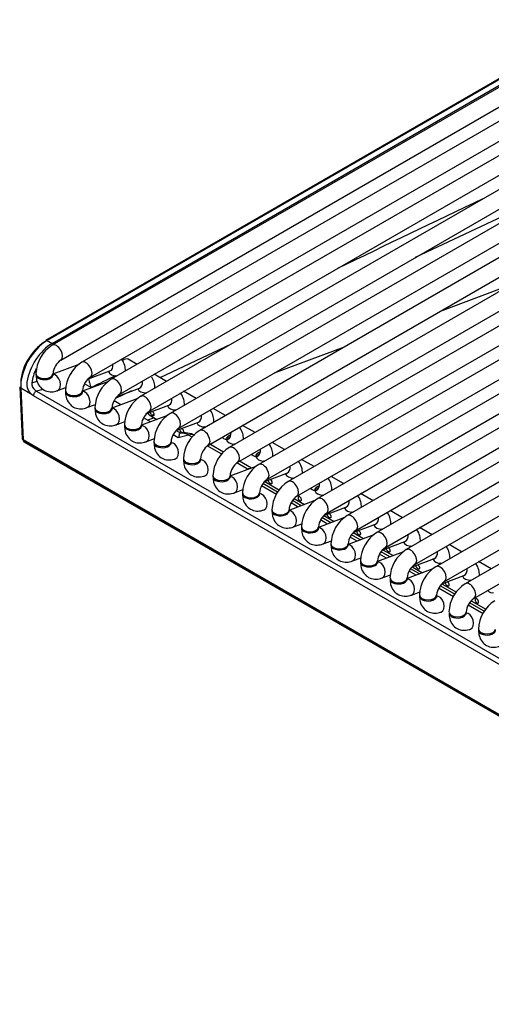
# Model space of a CAD drawing. Header units: millimetres. Extents: x 0 to 287, y 0 to 200.
# Tile 19 of 33: x 194 to 201, y 93 to 107. Entities that reach past the tile are written whole.
import ezdxf

# ---------------------------------------------------------------- set-up
doc = ezdxf.new("R2010")
doc.units = ezdxf.units.MM
doc.layers.add('134.132_BW4_CTM-', color=7, linetype='Continuous')
doc.layers.add('Standard', color=7, linetype='Continuous')

# ---------------------------------------------------------------- blocks, each defined once
blk = doc.blocks.new('SE')
at = {"layer": '134.132_BW4_CTM-', "color": 7, "linetype": 'Continuous'}
for p, q in [((204.418, 107.101), (195.297, 101.835)), ((195.422, 101.619), (204.543, 106.885)), ((204.85, 106.852), (195.729, 101.586)), ((201.751, 106.559), (194.433, 102.334)), ((195.854, 101.369), (204.975, 106.635)), ((205.283, 106.603), (196.161, 101.336)), ((201.302, 106.428), (194.334, 102.405)), ((201.327, 106.426), (194.359, 102.403)), ((194.431, 102.361), (201.399, 106.384)), ((194.558, 102.117), (201.876, 106.343)), ((202.183, 106.31), (194.865, 102.084)), ((196.286, 101.12), (205.408, 106.386)), ((205.715, 106.353), (196.593, 101.087)), ((196.718, 100.87), (205.84, 106.137)), ((194.99, 101.868), (202.308, 106.093)), ((206.147, 106.104), (197.025, 100.837)), ((197.15, 100.621), (206.272, 105.887)), ((206.579, 105.854), (197.457, 100.588)), ((197.582, 100.371), (206.704, 105.638)), ((207.011, 105.605), (197.889, 100.338)), ((198.014, 100.122), (207.136, 105.388)), ((207.443, 105.355), (198.321, 100.089)), ((198.446, 99.872), (207.568, 105.139)), ((207.875, 105.106), (198.753, 99.84)), ((198.878, 99.623), (208, 104.889)), ((208.307, 104.856), (199.185, 99.59)), ((199.31, 99.374), (208.432, 104.64)), ((208.739, 104.607), (199.617, 99.341)), ((201.423, 104.405), (199.746, 103.617)), ((199.742, 99.124), (208.864, 104.391)), ((209.171, 104.358), (200.049, 99.091)), ((200.174, 98.875), (209.296, 104.141)), ((209.603, 104.108), (200.481, 98.842)), ((200.606, 98.625), (209.728, 103.892)), ((201.138, 103.212), (200.113, 102.83)), ((194.359, 102.403), (194.431, 102.361)), ((197.053, 102.35), (196.009, 101.859)), ((198.705, 102.306), (197.68, 101.924)), ((195.674, 102.053), (195.544, 102.128)), ((194.822, 102.054), (194.443, 101.912)), ((194.95, 101.835), (195.277, 101.957)), ((194.132, 101.785), (194.211, 101.806)), ((195.254, 101.804), (194.875, 101.662)), ((196.106, 101.803), (195.924, 101.908)), ((193.956, 101.726), (193.991, 100.965)), ((194.138, 101.609), (193.97, 101.706)), ((193.97, 101.706), (194.006, 100.947)), ((194.3, 101.688), (194.202, 101.662)), ((194.202, 101.662), (206.287, 94.686)), ((194.508, 101.669), (194.633, 101.716)), ((195.006, 101.711), (194.905, 101.77)), ((195.595, 101.665), (195.357, 101.553)), ((195.382, 101.585), (195.709, 101.707)), ((196.538, 101.554), (196.356, 101.659)), ((206.242, 94.618), (194.158, 101.595)), ((195.686, 101.555), (195.307, 101.413)), ((195.438, 101.462), (195.337, 101.52)), ((194.94, 101.42), (195.065, 101.467)), ((195.814, 101.336), (196.141, 101.458)), ((196.119, 101.449), (196.118, 101.449)), ((196.237, 101.38), (196.227, 101.387)), ((196.234, 101.386), (196.23, 101.385)), ((196.97, 101.304), (196.788, 101.41)), ((196.118, 101.305), (195.739, 101.163)), ((195.87, 101.213), (195.769, 101.271)), ((195.926, 101.272), (195.83, 101.236)), ((195.851, 101.315), (195.966, 101.248)), ((195.372, 101.17), (195.497, 101.217)), ((196.247, 101.086), (196.573, 101.208)), ((196.247, 101.086), (196.317, 101.046)), ((196.551, 101.199), (196.55, 101.2)), ((196.67, 101.131), (196.659, 101.137)), ((197.402, 101.055), (197.22, 101.16)), ((223.068, 84.168), (194.006, 100.947)), ((194.007, 100.937), (223.069, 84.158)), ((195.804, 100.921), (195.929, 100.968)), ((196.276, 100.978), (196.201, 101.021)), ((196.427, 101.019), (196.276, 100.978)), ((196.483, 100.987), (196.427, 101.019)), ((196.983, 100.95), (196.973, 100.956)), ((197.001, 100.998), (197.032, 100.98)), ((194.017, 100.919), (223.079, 84.14)), ((194.037, 100.92), (194.046, 100.924)), ((196.915, 100.737), (196.703, 100.86)), ((196.941, 100.768), (196.741, 100.884)), ((197.102, 100.882), (197.091, 100.888)), ((197.834, 100.806), (197.652, 100.911)), ((197.415, 100.7), (197.405, 100.706)), ((197.433, 100.748), (197.464, 100.73)), ((198.266, 100.556), (198.084, 100.661)), ((197.414, 100.557), (197.035, 100.415)), ((197.291, 100.52), (197.135, 100.61)), ((197.349, 100.533), (197.173, 100.634)), ((197.534, 100.632), (197.523, 100.638)), ((197.543, 100.338), (197.869, 100.46)), ((197.847, 100.451), (197.846, 100.452)), ((197.966, 100.383), (197.955, 100.389)), ((198.698, 100.307), (198.516, 100.412)), ((197.1, 100.173), (197.225, 100.219)), ((197.715, 100.148), (197.497, 100.273)), ((197.733, 100.184), (197.518, 100.308)), ((197.543, 100.338), (197.758, 100.214)), ((198.298, 100.249), (198.328, 100.232)), ((197.975, 100.089), (198.126, 100.001)), ((198.279, 100.201), (198.269, 100.207)), ((198.398, 100.133), (198.387, 100.139)), ((199.13, 100.057), (198.948, 100.162)), ((198.278, 100.058), (197.899, 99.916)), ((198.031, 99.965), (197.929, 100.024)), ((198.079, 99.984), (197.95, 100.058)), ((198.407, 99.839), (198.733, 99.961)), ((198.711, 99.952), (198.71, 99.953)), ((198.71, 99.809), (198.331, 99.667)), ((198.511, 99.734), (198.382, 99.809)), ((198.407, 99.839), (198.558, 99.752)), ((198.83, 99.884), (198.819, 99.89)), ((199.562, 99.808), (199.38, 99.913)), ((197.965, 99.674), (198.089, 99.721)), ((198.463, 99.716), (198.361, 99.775)), ((198.839, 99.59), (199.165, 99.712)), ((199.144, 99.703), (199.143, 99.703)), ((199.262, 99.634), (199.251, 99.641)), ((199.994, 99.558), (199.812, 99.664)), ((199.142, 99.559), (198.763, 99.417)), ((198.895, 99.467), (198.793, 99.525)), ((198.943, 99.485), (198.814, 99.559)), ((198.839, 99.59), (198.99, 99.502)), ((198.397, 99.424), (198.521, 99.471)), ((199.271, 99.34), (199.597, 99.462)), ((199.576, 99.453), (199.575, 99.454)), ((199.694, 99.385), (199.683, 99.391)), ((200.426, 99.309), (200.244, 99.414)), ((198.829, 99.175), (198.954, 99.222)), ((199.575, 99.31), (199.196, 99.168)), ((199.327, 99.217), (199.225, 99.276)), ((199.376, 99.235), (199.247, 99.31)), ((199.271, 99.34), (199.422, 99.253)), ((199.703, 99.091), (200.029, 99.213)), ((200.008, 99.204), (200.007, 99.204)), ((198.946, 99.176), (198.946, 99.159)), ((199.196, 99.159), (199.196, 99.176)), ((200.007, 99.06), (199.627, 98.918)), ((199.808, 98.986), (199.679, 99.06)), ((199.703, 99.091), (199.855, 99.003)), ((200.126, 99.135), (200.115, 99.142)), ((200.858, 99.06), (200.676, 99.165)), ((199.261, 98.926), (199.386, 98.972)), ((199.759, 98.968), (199.657, 99.026)), ((200.135, 98.841), (200.461, 98.963)), ((200.44, 98.954), (200.439, 98.955)), ((200.308, 98.651), (200.09, 98.777)), ((200.325, 98.687), (200.111, 98.811)), ((200.135, 98.841), (200.35, 98.717)), ((200.558, 98.886), (200.547, 98.892)), ((199.693, 98.676), (199.818, 98.723)), ((200.74, 98.402), (200.522, 98.527)), ((200.757, 98.438), (200.543, 98.561)), ((200.567, 98.592), (200.782, 98.468))]:
    blk.add_line(p, q, dxfattribs=at)
for centre, radius, start, end in [((542.591, -612.136), 793.977, 115.503018, 115.67333), ((194.704, 101.901), 0.511, 122.0662, 177.9338), ((194.709, 101.898), 0.266, 124.5989, 175.4011), ((195.136, 101.652), 0.511, 122.0662, 177.9338), ((195.141, 101.649), 0.266, 124.5989, 175.4011), ((542.591, -612.136), 793.977, 115.933726, 115.962365), ((195.568, 101.402), 0.511, 122.0662, 177.9338), ((194.269, 101.771), 0.209, 173.6976, 230.8283), ((194.262, 101.78), 0.131, 177.5845, 235.6797), ((195.573, 101.399), 0.266, 124.5989, 175.4011), ((196, 101.153), 0.511, 122.0662, 177.9338), ((196.005, 101.15), 0.266, 124.5989, 175.4011), ((196.432, 100.903), 0.511, 122.0662, 177.9338), ((196.437, 100.9), 0.266, 124.5989, 175.4011), ((196.864, 100.654), 0.511, 122.0662, 177.9338), ((196.372, 100.751), 0.3, 60, 103.9344), ((196.869, 100.651), 0.266, 124.5989, 175.4011), ((197.296, 100.404), 0.511, 122.0662, 177.9338), ((197.301, 100.401), 0.266, 124.5989, 175.4011), ((197.728, 100.155), 0.511, 122.0662, 177.9338), ((197.317, 100.449), 0.0755, 90.7839, 110.2899), ((197.733, 100.152), 0.266, 124.5989, 175.4011), ((198.16, 99.906), 0.511, 122.0662, 177.9338), ((198.165, 99.903), 0.266, 124.5989, 175.4011), ((198.592, 99.656), 0.511, 122.0662, 177.9338), ((198.597, 99.653), 0.266, 124.5989, 175.4011), ((199.024, 99.407), 0.511, 122.0662, 177.9338), ((199.029, 99.404), 0.266, 124.5989, 175.4011), ((199.456, 99.157), 0.511, 122.0662, 177.9338), ((199.461, 99.154), 0.266, 124.5989, 175.4011), ((199.888, 98.908), 0.511, 122.0662, 177.9338), ((199.893, 98.905), 0.266, 124.5989, 175.4011), ((200.32, 98.658), 0.511, 122.0662, 177.9338), ((200.326, 98.655), 0.266, 124.5989, 175.4011), ((200.752, 98.409), 0.511, 122.0662, 177.9338), ((200.758, 98.406), 0.266, 124.5989, 175.4011), ((201.184, 98.159), 0.511, 122.0662, 177.9338)]:
    blk.add_arc(centre, radius, start, end, dxfattribs=at)
for centre, major_axis, ratio, start_param, end_param in [((194.359, 101.954), (0.275, 0.476), 0.57735, 0.785398, 2.408554), ((194.323, 101.974), (-0.25, -0.433), 0.57735, 3.926991, 5.550147), ((194.359, 102.362), (0.025, -0.0433), 0.57735, 2.356194, 3.141593), ((194.443, 101.905), (-0.261, -0.484), 0.595369, 3.910083, 5.24373), ((194.495, 102.226), (-0.063, 0.108), 0.57735, 3.149658, 6.283185), ((194.927, 101.976), (-0.063, 0.108), 0.57735, 3.149658, 6.283185), ((195.482, 102.02), (-0.063, -0.108), 0.57735, 3.141593, 4.162464), ((194.478, 101.886), (0.236, 0.441), 0.597134, 1.651124, 2.10033), ((195.379, 101.957), (-0.125, 0), 0.57735, 0.1188, 1.602936), ((195.233, 102.074), (0.044, -0.117), 0.668835, 0, 1.209241), ((195.379, 101.957), (-0.125, 0), 0.57735, 3.109453, 3.141444), ((194.318, 101.919), (-0.125, 0), 0.57735, 0, 3.133528), ((194.318, 101.903), (-0.125, 0), 0.57735, 6.169805, 6.283185), ((194.318, 101.903), (-0.125, 0), 0.57735, 0, 3.254973), ((194.464, 101.786), (0.044, -0.117), 0.668835, 3.845008, 4.015226), ((194.464, 101.786), (0.044, -0.117), 0.668835, 0, 2.890321), ((194.699, 101.586), (-0.189, -0.353), 0.597134, -3.826873, -3.6081), ((195.359, 101.727), (-0.063, 0.108), 0.57735, 3.149658, 6.283185), ((195.665, 101.824), (0.044, -0.117), 0.668835, 0, 1.209241), ((194.006, 101.728), (0.0499, 0.0023), 0.606775, 3.141593, 3.899404), ((194.193, 101.618), (-0.025, -0.0433), 0.57735, 3.665191, 5.550147), ((194.187, 101.743), (0.0609, -0.0859), 0.460186, -0.975146, -0.783066), ((194.464, 101.786), (0.044, -0.117), 0.668835, 6.258787, 6.283185), ((194.75, 101.67), (-0.125, 0), 0.57735, 0, 3.133528), ((194.75, 101.654), (-0.125, 0), 0.57735, 6.169806, 6.283185), ((194.75, 101.654), (-0.125, 0), 0.57735, 0, 3.254972), ((194.897, 101.537), (0.044, -0.117), 0.668835, 0, 2.890321), ((195.189, 101.937), (-0.143, -0.265), 0.597148, 5.590273, 5.949149), ((195.811, 101.708), (-0.125, 0), 0.57735, 0.1188, 1.609589), ((195.811, 101.708), (-0.125, 0), 0.57735, 3.109453, 3.141444), ((194.152, 101.721), (0.078, -0.133), 0.544832, -0.954557, -0.762478), ((194.897, 101.537), (0.044, -0.117), 0.668835, 3.845008, 4.015226), ((195.791, 101.477), (-0.063, 0.108), 0.57735, 3.149658, 6.283185), ((196.097, 101.575), (0.044, -0.117), 0.668835, 0, 1.209241), ((194.897, 101.537), (0.044, -0.117), 0.668835, 6.258787, 6.283185), ((195.182, 101.421), (-0.125, 0), 0.57735, 0, 3.133528), ((195.182, 101.404), (-0.125, 0), 0.57735, 0, 3.270234), ((195.182, 101.404), (-0.125, 0), 0.57735, 6.169805, 6.283185), ((195.329, 101.288), (0.044, -0.117), 0.668835, 0, 2.890321), ((196.243, 101.458), (-0.125, 0), 0.57735, 0.1188, 1.602936), ((196.243, 101.458), (-0.125, 0), 0.57735, 3.109453, 3.141444), ((195.329, 101.288), (0.044, -0.117), 0.668835, 3.845008, 4.015226), ((195.914, 101.423), (-0.062, -0.108), 0.57735, 5.829374, 6.283185), ((195.914, 101.423), (-0.062, -0.108), 0.57735, 0.506845, 0.855779), ((196.223, 101.228), (-0.063, 0.108), 0.57735, 3.149658, 6.283185), ((196.529, 101.325), (0.044, -0.117), 0.668835, 0, 1.209241), ((195.329, 101.288), (0.044, -0.117), 0.668835, 6.258787, 6.283185), ((195.615, 101.171), (-0.125, 0), 0.57735, 0, 3.133528), ((195.615, 101.155), (-0.125, 0), 0.57735, 6.169806, 6.283185), ((195.615, 101.155), (-0.125, 0), 0.57735, 0, 3.254972), ((195.761, 101.038), (0.044, -0.117), 0.668835, 3.845008, 4.015226), ((195.761, 101.038), (0.044, -0.117), 0.668835, 0, 2.890321), ((196.675, 101.209), (-0.125, 0), 0.57735, 0.1188, 1.602936), ((196.655, 100.978), (-0.062, 0.108), 0.57735, 3.149658, 6.283185), ((196.675, 101.209), (-0.125, 0), 0.57735, 3.109453, 3.141444), ((194.041, 100.962), (0.0501, -0.0045), 0.503419, 3.210456, 3.968267), ((194.042, 100.963), (0.025, 0.0433), 0.57735, 2.478368, 3.141593), ((194.042, 100.963), (0.02, -0.0458), 0.643408, 4.932032, 5.566809), ((196.372, 100.751), (-0.078, 0.29), 0.707107, 5.667706, 6.253868), ((196.372, 100.751), (-0.15, -0.26), 0.57735, 3.141593, 3.665191), ((196.961, 101.076), (0.044, -0.117), 0.668835, 5.297032, 6.283185), ((197.107, 100.959), (-0.125, 0), 0.57735, 0.055036, 1.602936), ((197.107, 100.959), (-0.125, 0), 0.57735, 5.194375, 6.084266), ((196.961, 101.076), (0.044, -0.117), 0.668835, 0, 1.209241), ((197.107, 100.959), (-0.125, 0), 0.57735, 3.109453, 3.141444), ((195.761, 101.038), (0.044, -0.117), 0.668835, 6.258787, 6.283185), ((196.047, 100.922), (-0.125, 0), 0.57735, 0, 3.133528), ((196.047, 100.905), (-0.125, 0), 0.57735, 6.169805, 6.283185), ((196.047, 100.905), (-0.125, 0), 0.57735, 0, 3.254973), ((196.193, 100.789), (0.044, -0.117), 0.668835, 3.845008, 4.015226), ((196.193, 100.789), (0.044, -0.117), 0.668835, 0, 2.890321), ((197.087, 100.729), (-0.062, 0.108), 0.57735, 3.149658, 6.283185), ((197.393, 100.826), (0.044, -0.117), 0.668835, 0, 1.209241), ((196.193, 100.789), (0.044, -0.117), 0.668835, 6.258787, 6.283185), ((196.479, 100.672), (-0.125, 0), 0.57735, 0, 3.133528), ((196.479, 100.656), (-0.125, 0), 0.57735, 6.169805, 6.283185), ((196.479, 100.656), (-0.125, 0), 0.57735, 0, 3.254973), ((196.625, 100.539), (0.044, -0.117), 0.668835, 0, 2.890321), ((197.393, 100.826), (0.044, -0.117), 0.668835, 5.297032, 6.283185), ((197.539, 100.71), (-0.125, 0), 0.57735, 0.055036, 1.602936), ((197.539, 100.71), (-0.125, 0), 0.57735, 5.194375, 6.084266), ((197.539, 100.71), (-0.125, 0), 0.57735, 3.109453, 3.141444), ((196.625, 100.539), (0.044, -0.117), 0.668835, 3.845008, 4.015226), ((197.236, 100.252), (-0.15, -0.26), 0.57735, 3.463435, 3.540433), ((197.519, 100.48), (-0.062, 0.108), 0.57735, 3.149658, 6.283185), ((197.825, 100.577), (0.044, -0.117), 0.668835, 0, 1.209241), ((196.625, 100.539), (0.044, -0.117), 0.668835, 6.258787, 6.283185), ((196.911, 100.423), (-0.125, 0), 0.57735, 0, 3.133528), ((196.911, 100.407), (-0.125, 0), 0.57735, 6.169806, 6.283185), ((196.911, 100.407), (-0.125, 0), 0.57735, 0, 3.254972), ((197.057, 100.29), (0.044, -0.117), 0.668835, 3.845008, 4.015226), ((197.057, 100.29), (0.044, -0.117), 0.668835, 0, 2.890321), ((197.971, 100.46), (-0.125, 0), 0.57735, 0.1188, 1.602936), ((197.952, 100.23), (-0.062, 0.108), 0.57735, 3.149658, 6.283185), ((197.971, 100.46), (-0.125, 0), 0.57735, 3.109453, 3.141444), ((198.257, 100.328), (0.044, -0.117), 0.668835, 5.297032, 6.283185), ((198.403, 100.211), (-0.125, 0), 0.57735, 5.194375, 6.084266), ((198.257, 100.328), (0.044, -0.117), 0.668835, 0, 1.209241), ((197.057, 100.29), (0.044, -0.117), 0.668835, 6.258787, 6.283185), ((197.343, 100.173), (-0.125, 0), 0.57735, 0, 3.133528), ((197.343, 100.157), (-0.125, 0), 0.57735, 6.169805, 6.283185), ((197.343, 100.157), (-0.125, 0), 0.57735, 0, 3.254973), ((197.489, 100.04), (0.044, -0.117), 0.668835, 3.845008, 4.015226), ((197.489, 100.04), (0.044, -0.117), 0.668835, 0, 2.890321), ((198.403, 100.211), (-0.125, 0), 0.57735, 0.055036, 1.602936), ((198.384, 99.981), (-0.062, 0.108), 0.57735, 3.149658, 6.283185), ((198.403, 100.211), (-0.125, 0), 0.57735, 3.109453, 3.141444), ((198.835, 99.961), (-0.125, 0), 0.57735, 0.1188, 1.602936), ((198.689, 100.078), (0.044, -0.117), 0.668835, 0, 1.209241), ((198.835, 99.961), (-0.125, 0), 0.57735, 3.109453, 3.141444), ((197.489, 100.04), (0.044, -0.117), 0.668835, 6.258787, 6.283185), ((197.775, 99.924), (-0.125, 0), 0.57735, 0, 3.133528), ((197.775, 99.908), (-0.125, 0), 0.57735, 6.169805, 6.283185), ((197.775, 99.908), (-0.125, 0), 0.57735, 0, 3.254972), ((197.921, 99.791), (0.044, -0.117), 0.668835, 3.845008, 4.015226), ((197.921, 99.791), (0.044, -0.117), 0.668835, 0, 2.890321), ((198.816, 99.731), (-0.063, 0.108), 0.57735, 3.149658, 6.283185), ((199.121, 99.829), (0.044, -0.117), 0.668835, 0, 1.209241), ((197.921, 99.791), (0.044, -0.117), 0.668835, 6.258787, 6.283185), ((198.207, 99.675), (-0.125, 0), 0.57735, 0, 3.133528), ((198.207, 99.658), (-0.125, 0), 0.57735, 6.169806, 6.283185), ((198.207, 99.658), (-0.125, 0), 0.57735, 0, 3.254972), ((198.353, 99.542), (0.044, -0.117), 0.668835, 0, 2.890321), ((199.267, 99.712), (-0.125, 0), 0.57735, 0.1188, 1.602936), ((199.267, 99.712), (-0.125, 0), 0.57735, 3.109453, 3.141444), ((198.353, 99.542), (0.044, -0.117), 0.668835, 3.845008, 4.015226), ((199.248, 99.482), (-0.063, 0.108), 0.57735, 3.149658, 6.283185), ((199.553, 99.579), (0.044, -0.117), 0.668835, 0, 1.209241), ((198.353, 99.542), (0.044, -0.117), 0.668835, 6.258787, 6.283185), ((198.639, 99.425), (-0.125, 0), 0.57735, 0, 3.133528), ((198.639, 99.409), (-0.125, 0), 0.57735, 6.169805, 6.283185), ((198.639, 99.409), (-0.125, 0), 0.57735, 0, 3.254972), ((198.785, 99.292), (0.044, -0.117), 0.668835, 3.845008, 4.015226), ((198.785, 99.292), (0.044, -0.117), 0.668835, 0, 2.890321), ((199.699, 99.463), (-0.125, 0), 0.57735, 0.1188, 1.602936), ((199.68, 99.232), (-0.063, 0.108), 0.57735, 3.149658, 6.283185), ((199.699, 99.463), (-0.125, 0), 0.57735, 3.109453, 3.141444), ((199.985, 99.33), (0.044, -0.117), 0.668835, 0, 1.209241), ((200.132, 99.213), (-0.125, 0), 0.57735, 3.109453, 3.141444), ((198.785, 99.292), (0.044, -0.117), 0.668835, 6.258787, 6.283185), ((199.071, 99.176), (-0.125, 0), 0.57735, 0, 3.133528), ((199.071, 99.159), (-0.125, 0), 0.57735, 0, 3.141593), ((199.217, 99.043), (0.044, -0.117), 0.668835, 0, 2.872273), ((200.132, 99.213), (-0.125, 0), 0.57735, 0.131082, 1.602936), ((200.112, 98.983), (-0.062, 0.108), 0.57735, 3.149658, 6.283185), ((200.417, 99.08), (0.044, -0.117), 0.668835, 0, 1.209241), ((199.217, 99.043), (0.044, -0.117), 0.668835, 6.258787, 6.283185), ((199.503, 98.926), (-0.125, 0), 0.57735, 0, 3.133528), ((199.503, 98.91), (-0.125, 0), 0.57735, 6.169805, 6.283185), ((199.503, 98.91), (-0.125, 0), 0.57735, 0, 3.254973), ((200.564, 98.964), (-0.125, 0), 0.57735, 0.1188, 1.602936), ((200.564, 98.964), (-0.125, 0), 0.57735, 3.109453, 3.141444), ((199.649, 98.793), (0.044, -0.117), 0.668835, 3.845008, 4.015226), ((199.649, 98.793), (0.044, -0.117), 0.668835, 0, 2.890321), ((200.544, 98.734), (-0.063, 0.108), 0.57735, 3.149658, 6.283185), ((199.649, 98.793), (0.044, -0.117), 0.668835, 6.258787, 6.283185), ((199.935, 98.677), (-0.125, 0), 0.57735, 0, 3.133528), ((199.935, 98.66), (-0.125, 0), 0.57735, 6.169806, 6.283185), ((199.935, 98.66), (-0.125, 0), 0.57735, 0, 3.254972), ((200.081, 98.544), (0.044, -0.117), 0.668835, 0, 2.890321), ((200.85, 98.831), (0.044, -0.117), 0.668835, 5.297032, 6.283185), ((200.081, 98.544), (0.044, -0.117), 0.668835, 3.845008, 4.015226), ((200.081, 98.544), (0.044, -0.117), 0.668835, 6.258787, 6.283185), ((200.367, 98.427), (-0.125, 0), 0.57735, 0, 3.133528), ((200.367, 98.411), (-0.125, 0), 0.57735, 6.169806, 6.283185), ((200.367, 98.411), (-0.125, 0), 0.57735, 0, 3.254972), ((200.513, 98.294), (0.044, -0.117), 0.668835, 3.845008, 4.015226), ((200.513, 98.294), (0.044, -0.117), 0.668835, 0, 2.890321), ((200.513, 98.294), (0.044, -0.117), 0.668835, 6.258787, 6.283185), ((200.799, 98.178), (-0.125, 0), 0.57735, 0, 3.133528), ((200.799, 98.162), (-0.125, 0), 0.57735, 6.169805, 6.283185), ((200.799, 98.162), (-0.125, 0), 0.57735, 0, 3.254973), ((200.945, 98.045), (0.044, -0.117), 0.668835, 3.845008, 4.015226)]:
    blk.add_ellipse(centre, major_axis=major_axis, ratio=ratio, start_param=start_param, end_param=end_param, dxfattribs=at)
for points, knots in [([(195.504, 101.957), (195.502, 101.987), (195.498, 102.044), (195.471, 102.102), (195.448, 102.13), (195.446, 102.132)], [0, 0, 0, 0, 0.1705512, 0.3794544, 0.3978867, 0.3978867, 0.3978867, 0.3978867]), ([(194.193, 101.903), (194.195, 101.873), (194.2, 101.817), (194.239, 101.733), (194.31, 101.671), (194.398, 101.647), (194.467, 101.655), (194.5, 101.667), (194.508, 101.669)], [0, 0, 0, 0, 0.170551, 0.379454, 0.568444, 0.764766, 0.951665, 1, 1, 1, 1]), ([(194.446, 101.884), (194.446, 101.884), (194.445, 101.886), (194.444, 101.896), (194.443, 101.903)], [0.7466595, 0.7466595, 0.7466595, 0.7466595, 0.8371817, 1, 1, 1, 1]), ([(195.936, 101.708), (195.935, 101.738), (195.93, 101.79), (195.907, 101.842), (195.891, 101.866)], [0, 0, 0, 0, 0.1705512, 0.3535801, 0.3535801, 0.3535801, 0.3535801]), ([(194.625, 101.654), (194.627, 101.624), (194.632, 101.567), (194.671, 101.484), (194.742, 101.422), (194.83, 101.397), (194.899, 101.406), (194.932, 101.417), (194.94, 101.42)], [0, 0, 0, 0, 0.170551, 0.379454, 0.568444, 0.764766, 0.951665, 1, 1, 1, 1]), ([(194.878, 101.635), (194.878, 101.635), (194.877, 101.636), (194.876, 101.646), (194.875, 101.654)], [0.7466595, 0.7466595, 0.7466595, 0.7466595, 0.8371817, 1, 1, 1, 1]), ([(196.368, 101.458), (196.367, 101.488), (196.362, 101.545), (196.334, 101.604), (196.311, 101.633), (196.308, 101.636)], [0, 0, 0, 0, 0.1705512, 0.3794544, 0.4064178, 0.4064178, 0.4064178, 0.4064178]), ([(195.057, 101.404), (195.059, 101.374), (195.064, 101.318), (195.103, 101.234), (195.174, 101.173), (195.262, 101.148), (195.331, 101.156), (195.364, 101.168), (195.372, 101.17)], [0, 0, 0, 0, 0.170551, 0.379454, 0.568444, 0.764766, 0.951665, 1, 1, 1, 1]), ([(195.31, 101.385), (195.31, 101.385), (195.309, 101.387), (195.308, 101.397), (195.307, 101.404)], [0.7466595, 0.7466595, 0.7466595, 0.7466595, 0.8371817, 1, 1, 1, 1]), ([(196.8, 101.209), (196.799, 101.239), (196.794, 101.295), (196.767, 101.354), (196.744, 101.381), (196.742, 101.384)], [0, 0, 0, 0, 0.1705512, 0.3794544, 0.3978867, 0.3978867, 0.3978867, 0.3978867]), ([(195.899, 101.362), (195.903, 101.36), (195.909, 101.354), (195.916, 101.343), (195.92, 101.329), (195.921, 101.316), (195.92, 101.307), (195.916, 101.301), (195.909, 101.3), (195.9, 101.304), (195.889, 101.312), (195.88, 101.322), (195.873, 101.334), (195.87, 101.346), (195.872, 101.354), (195.875, 101.358), (195.876, 101.359)], [0, 0, 0, 0, 0.0625386, 0.1250043, 0.1874434, 0.2499438, 0.3125019, 0.3750058, 0.4374653, 0.4999717, 0.5624542, 0.6248873, 0.6874045, 0.7499831, 0.8124864, 0.8350851, 0.8350851, 0.8350851, 0.8350851]), ([(195.49, 101.155), (195.491, 101.125), (195.496, 101.068), (195.535, 100.985), (195.606, 100.923), (195.694, 100.898), (195.764, 100.907), (195.796, 100.918), (195.804, 100.921)], [0, 0, 0, 0, 0.170551, 0.379454, 0.568444, 0.764766, 0.951665, 1, 1, 1, 1]), ([(195.742, 101.136), (195.742, 101.136), (195.741, 101.138), (195.74, 101.147), (195.74, 101.155)], [0.7466595, 0.7466595, 0.7466595, 0.7466595, 0.8371817, 1, 1, 1, 1]), ([(196.332, 101.112), (196.335, 101.11), (196.341, 101.105), (196.348, 101.093), (196.352, 101.08), (196.353, 101.067), (196.352, 101.057), (196.348, 101.051), (196.341, 101.051), (196.332, 101.055), (196.321, 101.062), (196.312, 101.072), (196.305, 101.084), (196.302, 101.096), (196.304, 101.105), (196.307, 101.108), (196.308, 101.109)], [0, 0, 0, 0, 0.0625386, 0.1250043, 0.1874434, 0.2499438, 0.3125019, 0.3750058, 0.4374653, 0.4999717, 0.5624542, 0.6248873, 0.6874045, 0.7499831, 0.8124864, 0.8350851, 0.8350851, 0.8350851, 0.8350851]), ([(197.232, 100.959), (197.231, 100.989), (197.226, 101.046), (197.199, 101.104), (197.176, 101.132), (197.175, 101.134)], [0, 0, 0, 0, 0.1705512, 0.3794544, 0.3978867, 0.3978867, 0.3978867, 0.3978867]), ([(196.289, 100.976), (196.289, 100.979), (196.29, 100.986), (196.291, 100.996), (196.292, 101.004), (196.293, 101.012), (196.294, 101.019), (196.295, 101.028), (196.296, 101.035), (196.298, 101.041), (196.299, 101.042), (196.3, 101.042)], [0, 0, 0, 0, 0.082366, 0.165022, 0.248035, 0.331455, 0.415322, 0.499659, 0.67671, 0.843541, 1, 1, 1, 1]), ([(197.005, 100.959), (197.008, 100.959), (197.014, 100.961), (196.997, 100.96), (196.981, 100.975), (196.98, 100.978), (196.98, 100.978)], [0, 0, 0, 0, 0.1741, 0.3624265, 0.6529439, 0.7466595, 0.7466595, 0.7466595, 0.7466595]), ([(195.922, 100.905), (195.923, 100.875), (195.928, 100.819), (195.967, 100.735), (196.038, 100.674), (196.126, 100.649), (196.196, 100.658), (196.229, 100.669), (196.236, 100.672)], [0, 0, 0, 0, 0.170551, 0.379454, 0.568444, 0.764766, 0.951665, 1, 1, 1, 1]), ([(196.174, 100.887), (196.174, 100.886), (196.173, 100.888), (196.172, 100.898), (196.172, 100.905)], [0.7466595, 0.7466595, 0.7466595, 0.7466595, 0.8371817, 1, 1, 1, 1]), ([(197.664, 100.71), (197.663, 100.74), (197.658, 100.796), (197.631, 100.855), (197.608, 100.883), (197.607, 100.885)], [0, 0, 0, 0, 0.1705512, 0.3794544, 0.3978867, 0.3978867, 0.3978867, 0.3978867]), ([(196.354, 100.656), (196.355, 100.626), (196.36, 100.569), (196.399, 100.486), (196.471, 100.424), (196.558, 100.399), (196.628, 100.408), (196.661, 100.419), (196.668, 100.422)], [0, 0, 0, 0, 0.170551, 0.379454, 0.568444, 0.764766, 0.951665, 1, 1, 1, 1]), ([(196.606, 100.637), (196.606, 100.637), (196.605, 100.639), (196.604, 100.649), (196.604, 100.656)], [0.7466595, 0.7466595, 0.7466595, 0.7466595, 0.8371817, 1, 1, 1, 1]), ([(197.437, 100.709), (197.44, 100.71), (197.446, 100.711), (197.429, 100.711), (197.413, 100.725), (197.412, 100.729), (197.412, 100.729)], [0, 0, 0, 0, 0.1741, 0.3624265, 0.6529439, 0.7466595, 0.7466595, 0.7466595, 0.7466595]), ([(198.096, 100.46), (198.095, 100.49), (198.09, 100.547), (198.063, 100.605), (198.04, 100.633), (198.039, 100.635)], [0, 0, 0, 0, 0.1705512, 0.3794544, 0.3978867, 0.3978867, 0.3978867, 0.3978867]), ([(196.786, 100.407), (196.787, 100.377), (196.792, 100.32), (196.831, 100.237), (196.903, 100.175), (196.99, 100.15), (197.06, 100.159), (197.093, 100.17), (197.1, 100.173)], [0, 0, 0, 0, 0.170551, 0.379454, 0.568444, 0.764766, 0.951665, 1, 1, 1, 1]), ([(197.038, 100.388), (197.038, 100.388), (197.037, 100.389), (197.036, 100.399), (197.036, 100.407)], [0.7466595, 0.7466595, 0.7466595, 0.7466595, 0.8371817, 1, 1, 1, 1]), ([(197.628, 100.364), (197.631, 100.362), (197.637, 100.357), (197.644, 100.345), (197.648, 100.331), (197.649, 100.319), (197.648, 100.309), (197.644, 100.303), (197.637, 100.303), (197.628, 100.306), (197.618, 100.314), (197.608, 100.324), (197.601, 100.336), (197.599, 100.348), (197.601, 100.356), (197.603, 100.36), (197.604, 100.361)], [0, 0, 0, 0, 0.0625386, 0.1250043, 0.1874434, 0.2499438, 0.3125019, 0.3750058, 0.4374653, 0.4999717, 0.5624542, 0.6248873, 0.6874045, 0.7499831, 0.8124864, 0.8350851, 0.8350851, 0.8350851, 0.8350851]), ([(198.528, 100.211), (198.527, 100.241), (198.522, 100.297), (198.495, 100.356), (198.473, 100.384), (198.471, 100.386)], [0, 0, 0, 0, 0.1705512, 0.3794544, 0.3978867, 0.3978867, 0.3978867, 0.3978867]), ([(198.301, 100.211), (198.304, 100.211), (198.31, 100.213), (198.293, 100.212), (198.277, 100.226), (198.276, 100.23), (198.276, 100.23)], [0, 0, 0, 0, 0.1741, 0.3624265, 0.6529439, 0.7466595, 0.7466595, 0.7466595, 0.7466595]), ([(197.218, 100.157), (197.219, 100.127), (197.224, 100.071), (197.263, 99.987), (197.335, 99.925), (197.422, 99.9), (197.492, 99.909), (197.525, 99.921), (197.533, 99.923)], [0, 0, 0, 0, 0.170551, 0.379454, 0.568444, 0.764766, 0.951665, 1, 1, 1, 1]), ([(197.47, 100.138), (197.47, 100.138), (197.469, 100.14), (197.468, 100.15), (197.468, 100.157)], [0.7466595, 0.7466595, 0.7466595, 0.7466595, 0.8371817, 1, 1, 1, 1]), ([(198.06, 100.115), (198.063, 100.113), (198.069, 100.107), (198.076, 100.095), (198.08, 100.082), (198.081, 100.069), (198.08, 100.059), (198.076, 100.054), (198.069, 100.053), (198.06, 100.057), (198.05, 100.064), (198.04, 100.075), (198.033, 100.086), (198.031, 100.099), (198.033, 100.109), (198.04, 100.116), (198.05, 100.119), (198.056, 100.116), (198.06, 100.115)], [0, 0, 0, 0, 0.062539, 0.125004, 0.187443, 0.249944, 0.312502, 0.375006, 0.437465, 0.499972, 0.562454, 0.624887, 0.687405, 0.749983, 0.812486, 0.874932, 0.937434, 1, 1, 1, 1]), ([(198.96, 99.961), (198.959, 99.991), (198.954, 100.048), (198.927, 100.106), (198.905, 100.134), (198.903, 100.136)], [0, 0, 0, 0, 0.1705512, 0.3794544, 0.3978867, 0.3978867, 0.3978867, 0.3978867]), ([(197.65, 99.908), (197.651, 99.878), (197.656, 99.821), (197.695, 99.738), (197.767, 99.676), (197.854, 99.651), (197.924, 99.66), (197.957, 99.671), (197.965, 99.674)], [0, 0, 0, 0, 0.170551, 0.379454, 0.568444, 0.764766, 0.951665, 1, 1, 1, 1]), ([(197.902, 99.889), (197.902, 99.889), (197.901, 99.89), (197.901, 99.9), (197.9, 99.908)], [0.7466595, 0.7466595, 0.7466595, 0.7466595, 0.8371817, 1, 1, 1, 1]), ([(198.492, 99.865), (198.495, 99.863), (198.501, 99.858), (198.508, 99.846), (198.512, 99.833), (198.513, 99.82), (198.512, 99.81), (198.508, 99.804), (198.501, 99.804), (198.492, 99.807), (198.482, 99.815), (198.472, 99.825), (198.465, 99.837), (198.463, 99.849), (198.465, 99.857), (198.467, 99.861), (198.468, 99.862)], [0, 0, 0, 0, 0.0625386, 0.1250043, 0.1874434, 0.2499438, 0.3125019, 0.3750058, 0.4374653, 0.4999717, 0.5624542, 0.6248873, 0.6874045, 0.7499831, 0.8124864, 0.8350851, 0.8350851, 0.8350851, 0.8350851]), ([(199.392, 99.712), (199.391, 99.742), (199.386, 99.799), (199.359, 99.857), (199.337, 99.885), (199.335, 99.887)], [0, 0, 0, 0, 0.1705512, 0.3794544, 0.3978867, 0.3978867, 0.3978867, 0.3978867]), ([(198.082, 99.658), (198.083, 99.628), (198.088, 99.572), (198.127, 99.488), (198.199, 99.426), (198.286, 99.402), (198.356, 99.41), (198.389, 99.422), (198.397, 99.424)], [0, 0, 0, 0, 0.170551, 0.379454, 0.568444, 0.764766, 0.951665, 1, 1, 1, 1]), ([(198.334, 99.639), (198.334, 99.639), (198.333, 99.641), (198.333, 99.651), (198.332, 99.658)], [0.7466595, 0.7466595, 0.7466595, 0.7466595, 0.8371817, 1, 1, 1, 1]), ([(199.824, 99.463), (199.823, 99.493), (199.818, 99.549), (199.791, 99.608), (199.769, 99.635), (199.767, 99.638)], [0, 0, 0, 0, 0.1705512, 0.3794544, 0.3978867, 0.3978867, 0.3978867, 0.3978867]), ([(198.924, 99.616), (198.927, 99.614), (198.933, 99.608), (198.94, 99.597), (198.944, 99.583), (198.945, 99.57), (198.944, 99.561), (198.94, 99.555), (198.933, 99.554), (198.924, 99.558), (198.914, 99.565), (198.904, 99.576), (198.897, 99.588), (198.895, 99.6), (198.897, 99.608), (198.899, 99.612), (198.9, 99.613)], [0, 0, 0, 0, 0.0625386, 0.1250043, 0.1874434, 0.2499438, 0.3125019, 0.3750058, 0.4374653, 0.4999717, 0.5624542, 0.6248873, 0.6874045, 0.7499831, 0.8124864, 0.8350851, 0.8350851, 0.8350851, 0.8350851]), ([(198.514, 99.409), (198.515, 99.379), (198.52, 99.322), (198.559, 99.239), (198.631, 99.177), (198.718, 99.152), (198.788, 99.161), (198.821, 99.172), (198.829, 99.175)], [0, 0, 0, 0, 0.170551, 0.379454, 0.568444, 0.764766, 0.951665, 1, 1, 1, 1]), ([(198.766, 99.39), (198.766, 99.39), (198.765, 99.392), (198.765, 99.401), (198.764, 99.409)], [0.7466595, 0.7466595, 0.7466595, 0.7466595, 0.8371817, 1, 1, 1, 1]), ([(199.356, 99.366), (199.359, 99.364), (199.365, 99.359), (199.372, 99.347), (199.376, 99.334), (199.378, 99.321), (199.376, 99.311), (199.372, 99.305), (199.365, 99.305), (199.356, 99.308), (199.346, 99.316), (199.336, 99.326), (199.329, 99.338), (199.327, 99.35), (199.329, 99.358), (199.331, 99.362), (199.332, 99.363)], [0, 0, 0, 0, 0.0625386, 0.1250043, 0.1874434, 0.2499438, 0.3125019, 0.3750058, 0.4374653, 0.4999717, 0.5624542, 0.6248873, 0.6874045, 0.7499831, 0.8124864, 0.8350851, 0.8350851, 0.8350851, 0.8350851]), ([(200.257, 99.213), (200.255, 99.243), (200.25, 99.3), (200.223, 99.358), (200.201, 99.386), (200.199, 99.388)], [0, 0, 0, 0, 0.1705512, 0.3794544, 0.3978867, 0.3978867, 0.3978867, 0.3978867]), ([(198.946, 99.159), (198.947, 99.129), (198.952, 99.073), (198.991, 98.989), (199.063, 98.928), (199.15, 98.903), (199.22, 98.911), (199.253, 98.923), (199.261, 98.926)], [0, 0, 0, 0, 0.170551, 0.379454, 0.568444, 0.764766, 0.951665, 1, 1, 1, 1]), ([(199.198, 99.14), (199.198, 99.14), (199.197, 99.142), (199.197, 99.152), (199.196, 99.159)], [0.7466595, 0.7466595, 0.7466595, 0.7466595, 0.8371817, 1, 1, 1, 1]), ([(199.788, 99.117), (199.791, 99.115), (199.797, 99.109), (199.804, 99.098), (199.808, 99.084), (199.81, 99.071), (199.808, 99.062), (199.804, 99.056), (199.797, 99.055), (199.788, 99.059), (199.778, 99.067), (199.768, 99.077), (199.761, 99.089), (199.759, 99.101), (199.761, 99.109), (199.763, 99.113), (199.764, 99.114)], [0, 0, 0, 0, 0.0625386, 0.1250043, 0.1874434, 0.2499438, 0.3125019, 0.3750058, 0.4374653, 0.4999717, 0.5624542, 0.6248873, 0.6874045, 0.7499831, 0.8124864, 0.8350851, 0.8350851, 0.8350851, 0.8350851]), ([(200.689, 98.964), (200.687, 98.994), (200.682, 99.05), (200.655, 99.109), (200.633, 99.136), (200.631, 99.139)], [0, 0, 0, 0, 0.1705512, 0.3794544, 0.3978867, 0.3978867, 0.3978867, 0.3978867]), ([(199.378, 98.91), (199.379, 98.88), (199.384, 98.823), (199.423, 98.74), (199.495, 98.678), (199.582, 98.653), (199.652, 98.662), (199.685, 98.673), (199.693, 98.676)], [0, 0, 0, 0, 0.170551, 0.379454, 0.568444, 0.764766, 0.951665, 1, 1, 1, 1]), ([(199.63, 98.891), (199.63, 98.891), (199.629, 98.893), (199.629, 98.902), (199.628, 98.91)], [0.7466595, 0.7466595, 0.7466595, 0.7466595, 0.8371817, 1, 1, 1, 1]), ([(200.22, 98.867), (200.223, 98.866), (200.229, 98.86), (200.236, 98.848), (200.24, 98.835), (200.242, 98.822), (200.24, 98.812), (200.236, 98.807), (200.229, 98.806), (200.22, 98.81), (200.21, 98.817), (200.2, 98.827), (200.193, 98.839), (200.191, 98.851), (200.193, 98.86), (200.195, 98.863), (200.196, 98.864)], [0, 0, 0, 0, 0.0625386, 0.1250043, 0.1874434, 0.2499438, 0.3125019, 0.3750058, 0.4374653, 0.4999717, 0.5624542, 0.6248873, 0.6874045, 0.7499831, 0.8124864, 0.8350851, 0.8350851, 0.8350851, 0.8350851]), ([(199.81, 98.66), (199.812, 98.63), (199.816, 98.574), (199.855, 98.49), (199.927, 98.429), (200.014, 98.404), (200.084, 98.413), (200.117, 98.424), (200.125, 98.427)], [0, 0, 0, 0, 0.170551, 0.379454, 0.568444, 0.764766, 0.951665, 1, 1, 1, 1]), ([(200.062, 98.642), (200.062, 98.642), (200.061, 98.643), (200.061, 98.653), (200.06, 98.66)], [0.7466595, 0.7466595, 0.7466595, 0.7466595, 0.8371817, 1, 1, 1, 1]), ([(200.652, 98.618), (200.655, 98.616), (200.661, 98.611), (200.668, 98.599), (200.672, 98.585), (200.674, 98.573), (200.672, 98.563), (200.668, 98.557), (200.661, 98.556), (200.652, 98.56), (200.642, 98.568), (200.632, 98.578), (200.625, 98.59), (200.623, 98.602), (200.625, 98.612), (200.632, 98.62), (200.642, 98.622), (200.649, 98.62), (200.652, 98.618)], [0, 0, 0, 0, 0.062539, 0.125004, 0.187443, 0.249944, 0.312502, 0.375006, 0.437465, 0.499972, 0.562454, 0.624887, 0.687405, 0.749983, 0.812486, 0.874932, 0.937434, 1, 1, 1, 1]), ([(200.242, 98.411), (200.244, 98.381), (200.248, 98.324), (200.287, 98.241), (200.359, 98.179), (200.446, 98.154), (200.516, 98.163), (200.549, 98.174), (200.557, 98.177)], [0, 0, 0, 0, 0.170551, 0.379454, 0.568444, 0.764766, 0.951665, 1, 1, 1, 1]), ([(200.494, 98.392), (200.494, 98.392), (200.493, 98.394), (200.493, 98.404), (200.492, 98.411)], [0.7466595, 0.7466595, 0.7466595, 0.7466595, 0.8371817, 1, 1, 1, 1]), ([(200.674, 98.162), (200.676, 98.132), (200.68, 98.075), (200.719, 97.992), (200.791, 97.93), (200.878, 97.905), (200.948, 97.914), (200.981, 97.925), (200.989, 97.928)], [0, 0, 0, 0, 0.170551, 0.379454, 0.568444, 0.764766, 0.951665, 1, 1, 1, 1])]:
    blk.add_open_spline(points, degree=3, knots=knots, dxfattribs=at)

msp = doc.modelspace()

# ---------------------------------------------------------------- block references
at = {"layer": 'Standard'}
msp.add_blockref('SE', (0, 0), dxfattribs=at)

doc.saveas('drawing.dxf')
